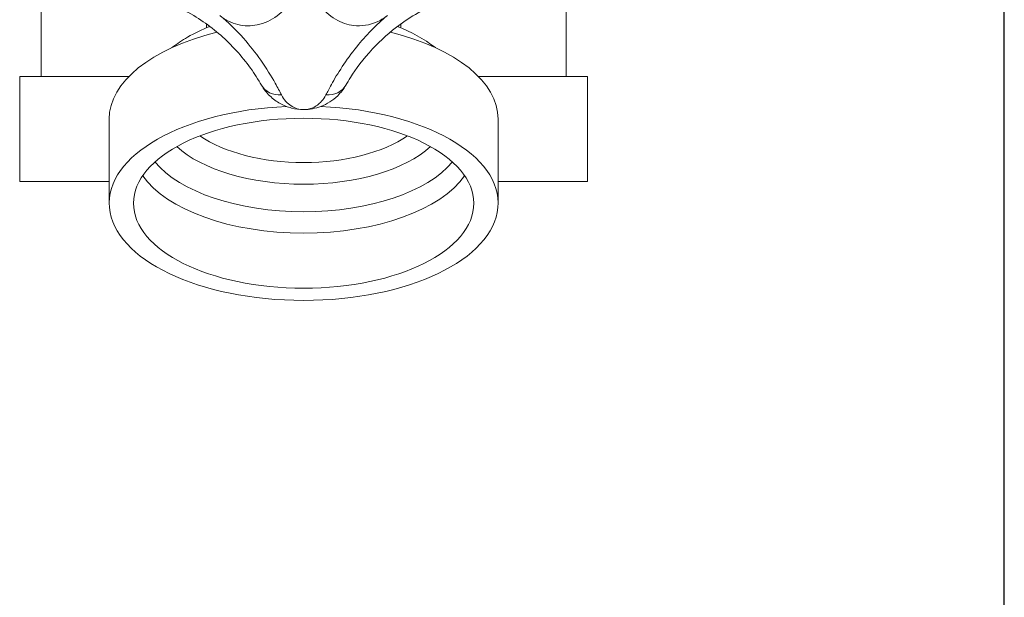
# Model space of a CAD drawing. Header units: millimetres. Extents: x 1279 to 58476, y -6899 to 74987.
# Tile 241 of 250: x 55273 to 55338, y 71227 to 71265. Entities that reach past the tile are written whole.
import ezdxf

# ---------------------------------------------------------------- set-up
doc = ezdxf.new("R2010")
doc.units = ezdxf.units.MM
doc.layers.add('UT_ZARIZENI - ZDROJ TEPLA', color=3, linetype='Continuous', lineweight=35)

msp = doc.modelspace()

# ---------------------------------------------------------------- linework, layer by layer
at = {"color": 8}
msp.add_line((55337.665, 70367.258), (55337.665, 72617.258), dxfattribs=at)
at = {"layer": 'UT_ZARIZENI - ZDROJ TEPLA', "lineweight": 13}
for p, q in [((55274.77, 71266.555), (55274.77, 71261.168)), ((55309.06, 71266.555), (55309.06, 71261.168)), ((55285.565, 71264.346), (55285.565, 71264.605)), ((55298.265, 71264.346), (55298.265, 71264.605)), ((55273.373, 71261.168), (55280.499, 71261.168)), ((55273.373, 71261.168), (55273.373, 71254.31)), ((55303.332, 71261.168), (55310.457, 71261.168)), ((55310.457, 71261.168), (55310.457, 71254.31)), ((55279.215, 71252.886), (55279.215, 71258.386)), ((55304.615, 71252.886), (55304.615, 71258.386)), ((55273.373, 71254.31), (55279.215, 71254.31)), ((55304.615, 71254.31), (55310.457, 71254.31))]:
    msp.add_line(p, q, dxfattribs=at)
for centre, major_axis, ratio, start_param, end_param in [((55291.915, 71263.71), (-6.35, 0), 0.5, 6.041818, 6.060978), ((55291.915, 71263.71), (6.35, 0), 0.5, 0.222207, 0.241367), ((55291.915, 71258.386), (-12.7, 0), 0.5, 5.174364, 6.283185), ((55291.915, 71258.386), (12.7, 0), 0.5, 0, 1.108822), ((55290.537, 71261.396), (-1.378, -0.788), 0.871363, 0, 1.059823), ((55293.294, 71261.396), (1.378, -0.788), 0.871363, 5.223363, 6.283185), ((55291.915, 71252.886), (12.7, 0), 0.5, 1.658933, 7.765845), ((55291.915, 71259.717), (-8.334, 0), 0.5, 0.621542, 2.52005), ((55291.915, 71258.844), (-9.434, 0), 0.5, 0.498489, 2.643104), ((55291.915, 71257.581), (10.493, 0), 0.5, 3.530734, 5.894044), ((55291.915, 71256.491), (-11.112, 0), 0.5, 0.330311, 2.811282)]:
    msp.add_ellipse(centre, major_axis=major_axis, ratio=ratio, start_param=start_param, end_param=end_param, dxfattribs=at)
msp.add_ellipse((55291.915, 71252.886), major_axis=(-11.112, 0), ratio=0.5, dxfattribs=at)
for points, knots in [([(55286.443, 71265.16), (55286.786, 71264.876), (55287.193, 71264.669), (55288.038, 71264.464), (55288.471, 71264.456), (55289.356, 71264.636), (55289.798, 71264.843), (55290.536, 71265.414), (55290.837, 71265.758), (55291.306, 71266.547), (55291.474, 71266.982), (55291.628, 71267.738), (55291.659, 71268.039), (55291.659, 71268.337)], [-0.705136, -0.705136, -0.705136, -0.705136, -0.5765835, -0.5765835, -0.4539853, -0.4539853, -0.3172874, -0.3172874, -0.193569, -0.193569, -0.0744496, -0.0744496, 0, 0, 0, 0]), ([(55292.171, 71268.337), (55292.172, 71268.099), (55292.191, 71267.859), (55292.29, 71267.247), (55292.399, 71266.888), (55292.685, 71266.253), (55292.856, 71265.973), (55293.355, 71265.35), (55293.73, 71265.039), (55294.517, 71264.63), (55294.938, 71264.512), (55295.888, 71264.456), (55296.431, 71264.577), (55297.075, 71264.926), (55297.237, 71265.036), (55297.387, 71265.16)], [-0.705136, -0.705136, -0.705136, -0.705136, -0.6456382, -0.6456382, -0.5504418, -0.5504418, -0.4645313, -0.4645313, -0.3325447, -0.3325447, -0.2108258, -0.2108258, -0.056171, -0.056171, 0, 0, 0, 0]), ([(55274.79, 71266.56), (55274.954, 71266.605), (55275.144, 71266.653), (55275.972, 71266.838), (55276.783, 71266.968), (55278.455, 71267.027), (55279.274, 71266.983), (55281.147, 71266.69), (55282.187, 71266.391), (55283.717, 71265.728), (55284.242, 71265.456), (55285.575, 71264.644), (55286.355, 71264.03), (55287.375, 71263.032), (55287.706, 71262.664), (55288.323, 71261.904), (55288.595, 71261.517), (55288.95, 71260.965), (55289.065, 71260.773), (55289.159, 71260.608)], [0, 0, 0, 0, 0.116948, 0.116948, 0.45068, 0.45068, 0.734542, 0.734542, 1.095703, 1.095703, 1.293484, 1.293484, 1.624981, 1.624981, 1.807324, 1.807324, 2.015754, 2.015754, 2.146023, 2.146023, 2.146023, 2.146023]), ([(55294.672, 71260.608), (55294.756, 71260.756), (55294.857, 71260.925), (55295.311, 71261.641), (55295.793, 71262.307), (55296.934, 71263.53), (55297.544, 71264.079), (55299.076, 71265.196), (55300.023, 71265.719), (55301.573, 71266.333), (55302.136, 71266.511), (55303.652, 71266.879), (55304.639, 71266.997), (55306.065, 71267.012), (55306.56, 71266.986), (55307.533, 71266.885), (55308, 71266.804), (55308.641, 71266.664), (55308.858, 71266.61), (55309.04, 71266.56)], [0, 0, 0, 0, 0.117115, 0.117115, 0.450808, 0.450808, 0.734665, 0.734665, 1.095777, 1.095777, 1.293518, 1.293518, 1.624967, 1.624967, 1.807318, 1.807318, 2.015753, 2.015753, 2.146024, 2.146024, 2.146024, 2.146024]), ([(55290.462, 71259.963), (55290.351, 71260.184), (55290.217, 71260.442), (55289.804, 71261.183), (55289.488, 71261.701), (55288.777, 71262.714), (55288.396, 71263.202), (55287.515, 71264.194), (55286.997, 71264.701), (55286.443, 71265.16)], [-2.1460234, -2.1460234, -2.1460234, -2.1460234, -2.0157544, -2.0157544, -1.807324, -1.807324, -1.6249806, -1.6249806, -1.4189599, -1.4189599, -1.4189599, -1.4189599]), ([(55297.387, 71265.16), (55296.643, 71264.543), (55295.968, 71263.842), (55294.674, 71262.241), (55294.116, 71261.35), (55293.585, 71260.388), (55293.468, 71260.162), (55293.369, 71259.963)], [-0.727801, -0.727801, -0.727801, -0.727801, -0.4508082, -0.4508082, -0.1171148, -0.1171148, 0, 0, 0, 0]), ([(55283.315, 71263.058), (55283.641, 71263.31), (55283.984, 71263.536), (55284.802, 71264.006), (55285.287, 71264.237), (55285.791, 71264.438)], [3.7166634, 3.7166634, 3.7166634, 3.7166634, 3.8568482, 3.8568482, 4.0392519, 4.0392519, 4.0392519, 4.0392519]), ([(55289.159, 71260.608), (55289.312, 71260.34), (55289.498, 71260.105), (55289.912, 71259.704), (55290.139, 71259.537), (55290.379, 71259.405), (55290.618, 71259.273), (55290.87, 71259.174), (55291.387, 71259.041), (55291.652, 71259.009), (55291.915, 71259.009)], [0, 0, 0, 0, 0.0944356, 0.0944356, 0.1888712, 0.1888712, 0.1888712, 0.2833068, 0.2833068, 0.3777424, 0.3777424, 0.3777424, 0.3777424]), ([(55291.915, 71259.009), (55292.297, 71259.009), (55292.681, 71259.078), (55293.44, 71259.367), (55293.814, 71259.599), (55294.34, 71260.114), (55294.522, 71260.345), (55294.672, 71260.608)], [-0.0013827, -0.0013827, -0.0013827, -0.0013827, 0.1354324, 0.1354324, 0.2836954, 0.2836954, 0.3763597, 0.3763597, 0.3763597, 0.3763597]), ([(55291.915, 71259.009), (55291.776, 71259.009), (55291.636, 71259.028), (55291.362, 71259.107), (55291.229, 71259.166), (55291.103, 71259.245), (55290.976, 71259.324), (55290.856, 71259.423), (55290.639, 71259.663), (55290.541, 71259.803), (55290.462, 71259.963)], [-0.3777424, -0.3777424, -0.3777424, -0.3777424, -0.2833068, -0.2833068, -0.1888712, -0.1888712, -0.1888712, -0.0944356, -0.0944356, 0, 0, 0, 0]), ([(55293.369, 71259.963), (55293.291, 71259.806), (55293.196, 71259.668), (55292.919, 71259.36), (55292.722, 71259.222), (55292.321, 71259.05), (55292.117, 71259.009), (55291.915, 71259.009)], [-0.3763597, -0.3763597, -0.3763597, -0.3763597, -0.2836954, -0.2836954, -0.1354324, -0.1354324, 0.0013827, 0.0013827, 0.0013827, 0.0013827])]:
    msp.add_open_spline(points, degree=3, knots=knots, dxfattribs=at)
msp.add_open_spline([(55298.04, 71264.438), (55298.931, 71264.083), (55299.765, 71263.637), (55300.515, 71263.058)], degree=3, dxfattribs=at)

doc.saveas('drawing.dxf')
